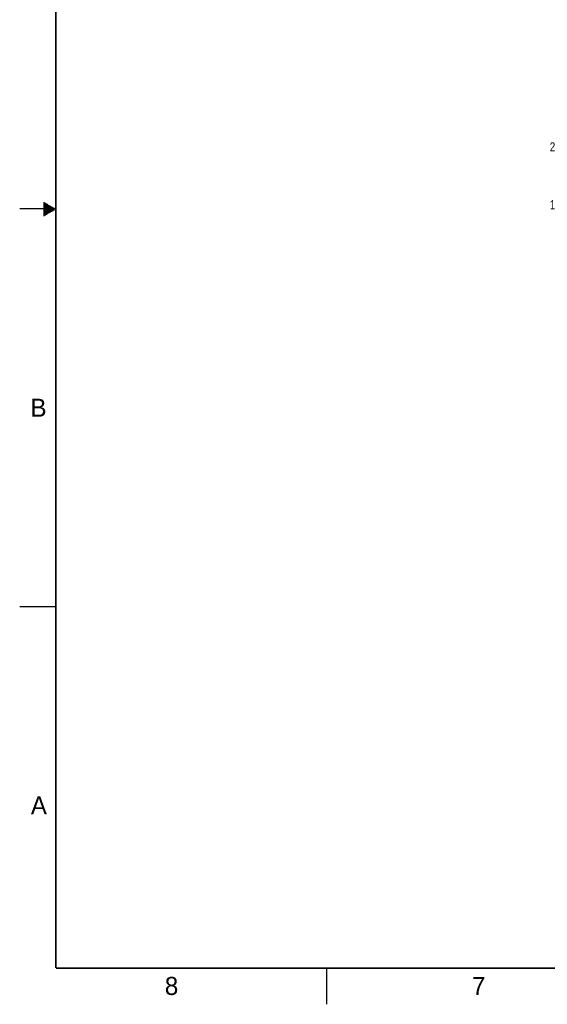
# Model space of a CAD drawing. Header units: inches. Extents: x 0 to 34, y 0 to 22.
# Tile 1 of 57: x 0 to 7.3, y 0 to 13.6. Entities that reach past the tile are written whole.
import ezdxf

# ---------------------------------------------------------------- set-up
doc = ezdxf.new("R2010")
doc.units = ezdxf.units.IN
doc.header["$LTSCALE"] = 1.87
doc.header["$MEASUREMENT"] = 0
doc.layers.get('0').update_dxf_attribs({"linetype": 'CONTINUOUS'})
doc.layers.add('DIMENSIONS', color=7, linetype='CONTINUOUS')
doc.styles.get("Standard").update_dxf_attribs({"font": 'txt', "width": 0.8})
doc.styles.add('TEXTSTYLE_2', font='txt')
doc.dimstyles.new('DIMSTYLE_1', dxfattribs={"dimtxt": 0.125, "dimasz": 0.18, "dimexe": 0.125, "dimexo": 0.0625, "dimgap": 0.09, "dimtad": 0, "dimtih": 1, "dimtoh": 1, "dimzin": 4, "dimdsep": 46, "dimtxsty": 'STANDARD', "dimblk": '_FILLED', "dimblk1": '_FILLED', "dimblk2": '_FILLED', "dimcen": 0.09, "dimadec": 0, "dimazin": 0, "dimtp": 0.01, "dimtm": 0.01, "dimtfac": 1, "dimtofl": 0, "dimtmove": 0, "dimatfit": 3, "dimldrblk": '_FILLED', "dimfxl": 1, "dimtolj": 1, "dimtzin": 4, "dimarcsym": 0})

# ---------------------------------------------------------------- blocks, each defined once
blk = doc.blocks.new('*D0')
at = {"layer": 'DIMENSIONS', "color": 2, "linetype": 'CONTINUOUS'}
blk.add_line((10.822, 10.259), (8.101, 10.259), dxfattribs=at)
at = {"layer": 'DIMENSIONS', "color": 2, "linetype": 'CONTINUOUS', "insert": (8.038, 10.322), "char_height": 0.125, "width": 1.025, "attachment_point": 3, "rotation": 0.0002, "line_spacing_factor": 0.9}
blk.add_mtext('.93{\\Ftxt.shx;\\W1.000000;\\H0.125000; }[23.7]', dxfattribs=at)
blk = doc.blocks.new('_FILLED')
at = {"color": 0, "linetype": 'BYBLOCK'}
blk.add_solid([(0, 0), (-1, 0.174), (-1, -0.174)], dxfattribs=at)
blk = doc.blocks.new('*D2')
at = {"layer": 'DIMENSIONS', "color": 2, "linetype": 'CONTINUOUS'}
blk.add_line((9.785, 11.059), (8.101, 11.059), dxfattribs=at)
at = {"layer": 'DIMENSIONS', "color": 2, "linetype": 'CONTINUOUS', "insert": (8.038, 11.122), "char_height": 0.125, "width": 1.125, "attachment_point": 3, "rotation": 0.0002, "line_spacing_factor": 0.9}
blk.add_mtext('1.73{\\Ftxt.shx;\\W1.000000;\\H0.125000; }[44.1]', dxfattribs=at)
blk = doc.blocks.new('*D3')
at = {"layer": 'DIMENSIONS', "color": 2, "linetype": 'CONTINUOUS'}
blk.add_line((10.822, 11.859), (8.101, 11.859), dxfattribs=at)
at = {"layer": 'DIMENSIONS', "color": 2, "linetype": 'CONTINUOUS', "insert": (8.038, 11.922), "char_height": 0.125, "width": 1.125, "attachment_point": 3, "rotation": 0.0002, "line_spacing_factor": 0.9}
blk.add_mtext('2.53{\\Ftxt.shx;\\W1.000000;\\H0.125000; }[64.4]', dxfattribs=at)

msp = doc.modelspace()

# ---------------------------------------------------------------- linework, layer by layer
at = {"color": 2, "linetype": 'CONTINUOUS'}
for p, q in [((0.33, 11.09), (0.344, 11.09)), ((0.33, 11.08), (0.361, 11.08)), ((0.33, 11.07), (0.379, 11.07)), ((0.33, 11.06), (0.396, 11.06)), ((0.33, 11.05), (0.413, 11.05)), ((0.33, 11.04), (0.431, 11.04)), ((0.5, 11), (0, 11)), ((0.33, 11.03), (0.448, 11.03)), ((0.33, 11.02), (0.465, 11.02)), ((0.33, 11.01), (0.483, 11.01)), ((0.33, 10.99), (0.483, 10.99)), ((0.33, 10.98), (0.465, 10.98)), ((0.33, 10.97), (0.448, 10.97)), ((0.33, 10.96), (0.431, 10.96)), ((0.33, 10.95), (0.413, 10.95)), ((0.33, 10.94), (0.396, 10.94)), ((0.33, 10.93), (0.379, 10.93)), ((0.33, 10.92), (0.361, 10.92)), ((0.33, 10.91), (0.344, 10.91)), ((0, 5.5), (0.5, 5.5)), ((4.25, 0), (4.25, 0.5))]:
    msp.add_line(p, q, dxfattribs=at)
at = {"color": 7, "linetype": 'CONTINUOUS', "const_width": 0.02}
for points in [[(0.5, 21.5), (0.5, 0.5)], [(0.5, 0.5), (33.5, 0.5)]]:
    msp.add_lwpolyline(points, dxfattribs=at)

# ---------------------------------------------------------------- texts
at = {"color": 2, "linetype": 'CONTINUOUS', "char_height": 0.25, "width": 0.25, "attachment_point": 1, "line_spacing_factor": 0.9, "style": 'TEXTSTYLE_2'}
for s, insert in [('B', (0.148, 8.376)), ('A', (0.154, 2.876)), ('8', (2.007, 0.379)), ('7', (6.255, 0.379))]:
    msp.add_mtext(s, dxfattribs=dict(at, insert=insert))

# ---------------------------------------------------------------- dimensions: what is measured, and where the dimension line sits
at = {"layer": 'DIMENSIONS', "color": 2, "linetype": 'CONTINUOUS'}
for feature_location, offset, origin, picture, middle in [((10.822, 11.8592), (-2.721, 0), (10.8845, 9.3243), '*D3', (7.476, 11.8592)), ((9.7851, 11.0592), (-1.6841, 0), (9.8476, 9.3243), '*D2', (7.476, 11.0592)), ((10.822, 10.2592), (-2.721, 0), (14.1204, 9.3243), '*D0', (7.526, 10.2592))]:
    dim = msp.add_ordinate_dim(feature_location=feature_location, offset=offset, dtype=0, origin=origin, dimstyle='DIMSTYLE_1', override={"dimtad": 1, "dimtih": 0, "dimtoh": 0}, dxfattribs=at)
    dim.commit()
    dim.dimension.update_dxf_attribs({"geometry": picture, "text_midpoint": middle})

doc.saveas('drawing.dxf')
